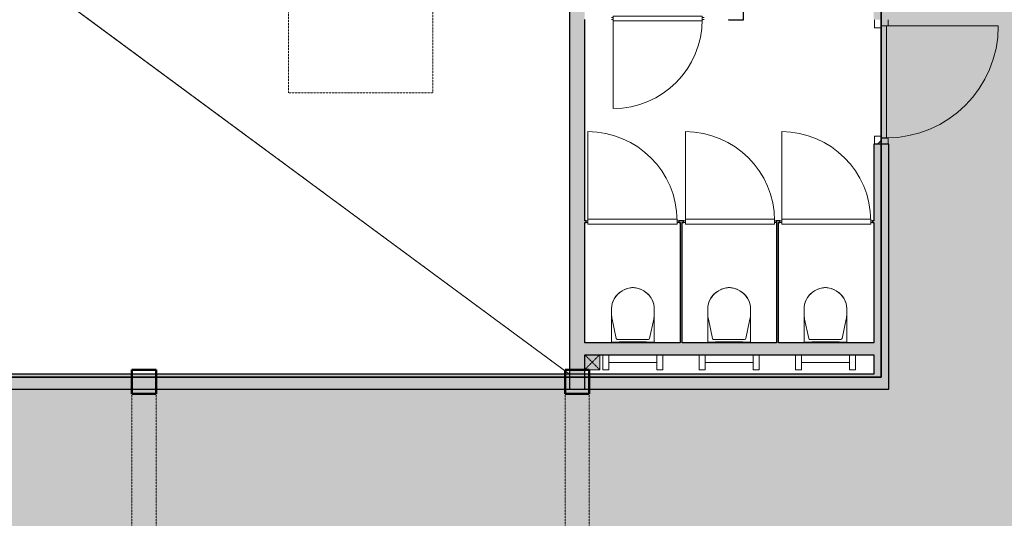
# Model space of a CAD drawing. Header units: millimetres. Extents: x 1000 to 188789, y -4122 to 39732.
# Tile 72 of 86: x 140656 to 148840, y 18966 to 23107. Entities that reach past the tile are written whole.
import ezdxf

# ---------------------------------------------------------------- set-up
doc = ezdxf.new("R2010")
doc.units = ezdxf.units.MM
doc.linetypes.add('THO_hhidden', pattern=[2.5, 1.5, -1])
for name, color, linetype, lineweight, true_color in [('A-AREA-BNDY', 1, 'Continuous', 50, 0xff0000), ('A-DETL', 7, 'Continuous', 13, 0x00a600), ('A-DETL-MBND', 9, 'Continuous', 13, 0x808080)]:
    doc.layers.add(name, color=color, linetype=linetype, lineweight=lineweight, true_color=true_color)
for name, color, linetype, lineweight in [('A-AREA-PATT', 7, 'Continuous', 13), ('A-DETL-GENF', 7, 'Continuous', 13), ('A-DOOR', 7, 'Continuous', 13), ('A-GENM', 7, 'Continuous', 13), ('A-WALL-PATT', 7, 'Continuous', 18), ('I-WALL', 7, 'Continuous', 18), ('P-SANR-FIXT', 7, 'Continuous', 13), ('S-COLS-SYMB', 7, 'Continuous', 50)]:
    doc.layers.add(name, color=color, linetype=linetype, lineweight=lineweight)

# ---------------------------------------------------------------- blocks, each defined once
blk = doc.blocks.new('NLRS_33_GM_WPB_vloeropening schacht rechthoek_gen_tho - 10675x7875-2231571-01 1e verdieping BC')
at = {"layer": 'A-GENM'}
blk.add_line((10675, 0), (0, 7875), dxfattribs=at)
at = {"layer": 'A-GENM', "linetype": 'THO_hhidden'}
blk.add_line((0, 7875), (10675, 0), dxfattribs=at)
blk = doc.blocks.new('NLRS_28_SCO_UN_koker_gen_bcb - K200_200_12_5-V215-01 1e verdieping BC')
at = {"layer": 'A-DETL-MBND'}
for q in [(-62.5, 100), (-100, 62.5)]:
    blk.add_line((-100, 100), q, dxfattribs=at)
blk = doc.blocks.new('NLRS_28_SCO_UN_koker_gen_bcb - K200_200_12_5-V214-01 1e verdieping BC')
at = {"layer": 'A-DETL-MBND'}
for p, q in [((-100, 100), (100, 100)), ((-100, 100), (-100, 62.5)), ((100, 100), (100, 62.5))]:
    blk.add_line(p, q, dxfattribs=at)
blk = doc.blocks.new('NLRS_74_PF_UN_wandtoilet combinatie compleet hoog _950x2400_ 0l8atrse_gen_bcb - wandtoilet combinatie compleet hoog _950x2400_-1942810-01 1e verdieping BC')
at = {"layer": 'P-SANR-FIXT'}
for p, q in [((-177.5, 507), (-177.5, 463)), ((177.5, 463), (177.5, 507)), ((-177.5, 463), (-177.5, 222.5)), ((-173, 420.9), (-138.2, 259.4)), ((138.2, 259.4), (173, 420.9)), ((177.5, 222.5), (177.5, 463)), ((-128.4, 251.5), (128.4, 251.5)), ((-180, 229.8), (-180, 222.5)), ((-170, 229.8), (-180, 229.8)), ((-170, 229.8), (-180, 229.8)), ((-170, 229.8), (170, 229.8)), ((-84.4, 231), (-114, 231)), ((-84.4, 231), (0.2, 231)), ((2.1, 231), (84.4, 231)), ((114, 231), (84.4, 231)), ((180, 229.8), (170, 229.8)), ((180, 229.8), (170, 229.8)), ((180, 222.5), (180, 229.8)), ((-250, 0), (-250, 122.5)), ((-200, 122.5), (-200, 0)), ((200, 0), (200, 122.5)), ((250, 122.5), (250, 0)), ((-200, 0), (-250, 0)), ((-200, 60), (-150, 60)), ((150, 60), (-150, 60)), ((150, 60), (200, 60)), ((250, 0), (200, 0))]:
    blk.add_line(p, q, dxfattribs=at)
for centre, radius, start, end in [((10, 489.3), 193.4, 92.97852, 148.97499), ((11.8, 484.9), 198, 108.71589, 115.30765), ((11.8, 484.9), 198, 97.38943, 102.42167), ((0, 576.2), 105.9, 91.97957, 97.38943), ((-10.1, 489.3), 193.4, 31.02501, 87.02148), ((0, 576.2), 105.9, 82.61057, 88.02043), ((-11.8, 484.9), 198, 77.57833, 82.61057), ((-11.8, 484.9), 198, 64.69235, 71.28411), ((-12.5, 507), 165, 150.21141, 179.99611), ((-12.5, 507.1), 165, 151.98765, 161.4852), ((-12.5, 507.1), 165, 141.29372, 147.14025), ((-0.8, 497.7), 180, 134.59871, 141.29372), ((11.8, 484.9), 198, 121.53659, 134.59871), ((-11.8, 484.9), 198, 45.40129, 58.46341), ((0.8, 497.7), 180, 38.70628, 45.40129), ((12.5, 507.1), 165, 32.85975, 38.70628), ((12.4, 507), 165, 0.00389, 29.78859), ((12.5, 507.1), 165, 18.5148, 28.01235), ((-12.5, 507.1), 165, 166.00674, 180), ((12.5, 507.1), 165, 0, 13.99326), ((22.5, 463), 200, 180, 192.16919), ((-22.5, 463), 200, 347.83081, 0), ((-128.4, 261.5), 10, 192.16919, 270), ((-128.4, 261.5), 10, 231.08459, 257.0282), ((128.4, 261.5), 10, 270, 347.83081), ((128.4, 261.5), 10, 308.91541, 334.85901)]:
    blk.add_arc(centre, radius, start, end, dxfattribs=at)
blk = doc.blocks.new('NLRS_74_PF_UN_wandtoilet combinatie compleet hoog _950x2400_ 0l8atrse_gen_bcb - wandtoilet combinatie compleet hoog _950x2400_-V223-01 1e verdieping BC')
at = {"layer": 'P-SANR-FIXT'}
for p, q in [((-177.5, 507), (-177.5, 463)), ((177.5, 463), (177.5, 507)), ((-177.5, 463), (-177.5, 222.5)), ((-173, 420.9), (-138.2, 259.4)), ((138.2, 259.4), (173, 420.9)), ((177.5, 222.5), (177.5, 463)), ((-128.4, 251.5), (128.4, 251.5)), ((-180, 229.8), (-180, 222.5)), ((-170, 229.8), (-180, 229.8)), ((-170, 229.8), (-180, 229.8)), ((-170, 229.8), (170, 229.8)), ((-84.4, 231), (-114, 231)), ((-84.4, 231), (0.2, 231)), ((2.1, 231), (84.4, 231)), ((114, 231), (84.4, 231)), ((180, 229.8), (170, 229.8)), ((180, 229.8), (170, 229.8)), ((180, 222.5), (180, 229.8)), ((-250, 0), (-250, 122.5)), ((-200, 122.5), (-200, 0)), ((200, 0), (200, 122.5)), ((250, 122.5), (250, 0)), ((-200, 0), (-250, 0)), ((-200, 60), (-150, 60)), ((150, 60), (-150, 60)), ((150, 60), (200, 60)), ((250, 0), (200, 0))]:
    blk.add_line(p, q, dxfattribs=at)
for centre, radius, start, end in [((10, 489.3), 193.4, 92.97852, 148.97499), ((11.8, 484.9), 198, 108.71589, 115.30765), ((11.8, 484.9), 198, 97.38943, 102.42167), ((0, 576.2), 105.9, 91.97957, 97.38943), ((-10.1, 489.3), 193.4, 31.02501, 87.02148), ((0, 576.2), 105.9, 82.61057, 88.02043), ((-11.8, 484.9), 198, 77.57833, 82.61057), ((-11.8, 484.9), 198, 64.69235, 71.28411), ((-12.5, 507), 165, 150.21141, 179.99611), ((-12.5, 507.1), 165, 151.98765, 161.4852), ((-12.5, 507.1), 165, 141.29372, 147.14025), ((-0.8, 497.7), 180, 134.59871, 141.29372), ((11.8, 484.9), 198, 121.53659, 134.59871), ((-11.8, 484.9), 198, 45.40129, 58.46341), ((0.8, 497.7), 180, 38.70628, 45.40129), ((12.5, 507.1), 165, 32.85975, 38.70628), ((12.4, 507), 165, 0.00389, 29.78859), ((12.5, 507.1), 165, 18.5148, 28.01235), ((-12.5, 507.1), 165, 166.00674, 180), ((12.5, 507.1), 165, 0.74618, 13.99326), ((22.5, 463), 200, 180, 192.16919), ((-22.5, 463), 200, 347.83081, 0), ((-128.4, 261.5), 10, 192.16919, 270), ((-128.4, 261.5), 10, 231.08459, 257.0282), ((128.4, 261.5), 10, 270, 347.83081), ((128.4, 261.5), 10, 308.91541, 334.85901)]:
    blk.add_arc(centre, radius, start, end, dxfattribs=at)
blk = doc.blocks.new('NLRS_32_DO_WPB_binnen deurkozijn hout_gen_tho - enkele deur_ rechtsdraaiend-V236-01 1e verdieping BC')
at = {"layer": 'A-GENM'}
h = blk.add_hatch(dxfattribs=at)
h.set_pattern_fill('FP_158', color=256, style=0, pattern_type=2)
h.set_pattern_definition([(135, (22590.5, -39884.14), (-90.50967, -90.50967), [])])
h.paths.add_polyline_path([(517, -57), (450, -57), (450, -114), (517, -114)])
at = {"layer": 'A-DOOR'}
for p, q in [((-467, 0), (-517, 0)), ((-467, -54), (-467, 0)), ((467, -54), (467, 0)), ((467, 0), (517, 0)), ((-450, -114), (-450, -54)), ((450, -114), (450, -54)), ((-517, -114), (-450, -114)), ((517, -114), (450, -114))]:
    blk.add_line(p, q, dxfattribs=at)
blk = doc.blocks.new('NLRS_32_DO_UN_deur_gen_tho - dichte deur_ rechtsdraaiend-V232-01 1e verdieping BC')
at = {"layer": 'A-DETL-GENF'}
for p, q in [((-465, 0), (-465, 930)), ((-465, 0), (465, 0)), ((-465, -40), (-465, 0)), ((-465, -40), (465, -40)), ((465, -40), (465, 0))]:
    blk.add_line(p, q, dxfattribs=at)
blk.add_arc((-465, 0), 930, 360, 90, dxfattribs=at)
at = {"layer": 'A-GENM', "lineweight": 18}
for p, q in [((465, 0), (-465, 0)), ((-465, 0), (-465, -40)), ((465, -40), (465, 0)), ((-465, -40), (465, -40))]:
    blk.add_line(p, q, dxfattribs=at)
blk = doc.blocks.new('NLRS_28_SCO_UN_koker_gen_bcb - K200_200_12_5-2311149-01 1e verdieping BC')
at = {"layer": 'S-COLS-SYMB'}
for p, q in [((-100, 100), (100, 100)), ((-100, -100), (-100, 100)), ((100, -100), (100, 100)), ((-100, -100), (100, -100))]:
    blk.add_line(p, q, dxfattribs=at)
blk = doc.blocks.new('NLRS_33_GM_WPB_vloeropening schacht rechthoek_gen_tho - 1200x1200 _daklicht_-2230806-01 1e verdieping BC')
at = {"layer": 'A-GENM', "linetype": 'THO_hhidden'}
for p, q in [((1200, -1200), (1200, 0)), ((0, 0), (0, -1200)), ((1200, 0), (0, 0)), ((0, -1200), (1200, -1200))]:
    blk.add_line(p, q, dxfattribs=at)
blk = doc.blocks.new('NLRS_32_DO_WB_ontwerp binnendeurkozijn hout 9p2jp60z_gen_bcb - ontwerp binnendeurkozijn hout-2331294-01 1e verdieping BC')
at = {"layer": 'A-DOOR'}
for p, q in [((-370, 747.5), (-370, 7.5)), ((-370, 7.5), (-385, 7.5)), ((370, 20), (-370, 20)), ((-370, 20), (-370, -20)), ((-370, -7.5), (-370, 7.5)), ((370, -20), (370, 20)), ((385, 7.5), (370, 7.5)), ((370, 7.5), (370, -7.5)), ((-385, -7.5), (-370, -7.5)), ((-370, -20), (370, -20)), ((370, -7.5), (385, -7.5))]:
    blk.add_line(p, q, dxfattribs=at)
blk.add_arc((-370, 7.5), 740, 360, 90, dxfattribs=at)
blk = doc.blocks.new('NLRS_32_DO_WB_ontwerp binnendeurkozijn hout 9p2jp60z_gen_bcb - ontwerp binnendeurkozijn hout-V242-01 1e verdieping BC')
at = {"layer": 'A-DOOR'}
for p, q in [((-370, 747.5), (-370, 7.5)), ((-370, 7.5), (-385, 7.5)), ((370, 20), (-370, 20)), ((-370, 20), (-370, -20)), ((-370, -7.5), (-370, 7.5)), ((370, -20), (370, 20)), ((385, 7.5), (370, 7.5)), ((370, 7.5), (370, -7.5)), ((-385, -7.5), (-370, -7.5)), ((-370, -20), (370, -20)), ((370, -7.5), (385, -7.5))]:
    blk.add_line(p, q, dxfattribs=at)
blk.add_arc((-370, 7.5), 740, 360, 90, dxfattribs=at)
blk = doc.blocks.new('NLRS_32_DO_WB_ontwerp binnendeurkozijn hout 9p2jp60z_gen_bcb - ontwerp binnendeurkozijn hout-V243-01 1e verdieping BC')
at = {"layer": 'A-DOOR'}
h = blk.add_hatch(dxfattribs=at)
h.set_pattern_fill('FP_163', color=256, style=0, pattern_type=2)
h.set_pattern_definition([(45, (-39369.64, -21429.99), (-90.50967, 90.50967), [])])
h.paths.add_polyline_path([(-370, -7.5), (-370, 7.5), (-385, 7.5), (-385, -7.5)])
for p, q in [((-370, 747.5), (-370, 7.5)), ((-370, 7.5), (-385, 7.5)), ((370, 20), (-370, 20)), ((-370, 20), (-370, -20)), ((-370, -7.5), (-370, 7.5)), ((370, -20), (370, 20)), ((385, 7.5), (370, 7.5)), ((370, 7.5), (370, -7.5)), ((-385, -7.5), (-370, -7.5)), ((-370, -20), (370, -20)), ((370, -7.5), (385, -7.5))]:
    blk.add_line(p, q, dxfattribs=at)
blk.add_arc((-370, 7.5), 740, 360, 90, dxfattribs=at)
blk = doc.blocks.new('NLRS_32_DO_WB_ontwerp binnendeurkozijn hout 9p2jp60z_gen_bcb - ontwerp binnendeurkozijn hout-V251-01 1e verdieping BC')
at = {"layer": 'A-DOOR'}
h = blk.add_hatch(dxfattribs=at)
h.set_pattern_fill('FP_167', color=256, style=0, pattern_type=2)
h.set_pattern_definition([(45, (-37969.64, -23117.25), (-90.50967, 90.50967), [])])
h.paths.add_polyline_path([(-370, -7.5), (-370, 7.5), (-385, 7.5), (-385, -7.5)])
for p, q in [((-385, 7.5), (-370, 7.5)), ((-370, -20), (-370, 20)), ((-370, 20), (370, 20)), ((-370, 7.5), (-370, -7.5)), ((370, 20), (370, -20)), ((370, -7.5), (370, 7.5)), ((370, 7.5), (385, 7.5)), ((-370, -7.5), (-385, -7.5)), ((-370, -747.5), (-370, -7.5)), ((370, -20), (-370, -20)), ((385, -7.5), (370, -7.5))]:
    blk.add_line(p, q, dxfattribs=at)
blk.add_arc((-370, -7.5), 740, 270, 0, dxfattribs=at)
blk = doc.blocks.new('NLRS_33_GM_WPB_vloeropening schacht rechthoek_gen_tho - 125x125-2338430-01 1e verdieping BC')
at = {"layer": 'A-GENM', "linetype": 'THO_hhidden', "true_color": 0xc8fac8}
blk.add_hatch(color=254, dxfattribs=at).paths.add_polyline_path([(125, 0), (125, 125), (0, 125), (0, 0)])
at = {"layer": 'A-GENM'}
for p, q in [((125, 125), (0, 125)), ((0, 125), (0, 0)), ((125, 0), (125, 125)), ((0, 0), (125, 0))]:
    blk.add_line(p, q, dxfattribs=at)
at = {"layer": 'A-GENM', "linetype": 'THO_hhidden'}
for p, q in [((0, 125), (125, 125)), ((0, 0), (0, 125)), ((0, 0), (125, 125)), ((0, 125), (125, 0)), ((125, 125), (125, 0)), ((125, 0), (0, 0))]:
    blk.add_line(p, q, dxfattribs=at)

msp = doc.modelspace()

# ---------------------------------------------------------------- hatches: boundary and pattern name
at = {"layer": 'A-AREA-PATT', "true_color": 0xfae6e9}
h = msp.add_hatch(color=7, dxfattribs=at)
h.paths.add_polyline_path([(151826.9, 11500), (151826.9, 15100), (152426.9, 15100), (152426.9, 15741.9), (149871.4, 15741.9), (149871.4, 15866.9), (151826.9, 15866.9), (151826.9, 17666.9), (152426.9, 17666.9), (152426.9, 18966), (152489.4, 18966), (152489.4, 20000), (152426.9, 20000), (152426.9, 20037.5), (149899.4, 20037.5), (149899.4, 22073.5), (149961.9, 22073.5), (149961.9, 23107.5), (149899.4, 23107.5), (149899.4, 25090.2), (149961.9, 25090.2), (149961.9, 26124.2), (149899.4, 26124.2), (149899.4, 28200), (151124.4, 28200), (151124.4, 28062.5), (151814.4, 28062.5), (151814.4, 28200), (152421.9, 28200), (152421.9, 28162.5), (159626.9, 28162.5), (159626.9, 28200), (159689.4, 28200), (159689.4, 29234), (159626.9, 29234), (159626.9, 30037.5), (149532.2, 30037.5), (149532.2, 30162.5), (149899.4, 30162.5), (149899.4, 30183), (150024.4, 30183), (150024.4, 30162.5), (152426.9, 30162.5), (152426.9, 33975), (150024.4, 33975), (150024.4, 31217), (149899.4, 31217), (149899.4, 33975), (149406.4, 33975), (149406.4, 34100), (150026.9, 34100), (150026.9, 36700), (145351.9, 36700), (145351.9, 34100), (148372.4, 34100), (148372.4, 33975), (147879.4, 33975), (147879.4, 31217), (147754.4, 31217), (147754.4, 33975), (145351.9, 33975), (145351.9, 30162.5), (147754.4, 30162.5), (147754.4, 30183), (147879.4, 30183), (147879.4, 30162.5), (148132.2, 30162.5), (148132.2, 30037.5), (138151.9, 30037.5), (138151.9, 29234), (138089.4, 29234), (138089.4, 28200), (138151.9, 28200), (138151.9, 28162.5), (147879.4, 28162.5), (147879.4, 26124.2), (147816.9, 26124.2), (147816.9, 25090.2), (147879.4, 25090.2), (147879.4, 23107.5), (147816.9, 23107.5), (147816.9, 22073.5), (147879.4, 22073.5), (147879.4, 20037.5), (138151.9, 20037.5), (138151.9, 20000), (138089.4, 20000), (138089.4, 18966), (138151.9, 18966), (138151.9, 18162.5), (138189.4, 18162.5), (138189.4, 18037.5), (138151.9, 18037.5), (138151.9, 18000), (138026.9, 18000), (138026.9, 18037.5), (137989.4, 18037.5), (137989.4, 18000), (137124.4, 18000), (137124.4, 18037.5), (136651.9, 18037.5), (136651.9, 16537.5), (137416.9, 16537.5), (137416.9, 16662.5), (137541.9, 16662.5), (137541.9, 16537.5), (138026.9, 16537.5), (138026.9, 16966), (138151.9, 16966), (138151.9, 15454), (138026.9, 15454), (138026.9, 16412.5), (136651.9, 16412.5), (136651.9, 14125), (138026.9, 14125), (138026.9, 14420), (138151.9, 14420), (138151.9, 14125), (138664.4, 14125), (138664.4, 14000), (136651.9, 14000), (136651.9, 11500), (141626.9, 11500), (141626.9, 13595), (139701.9, 13595), (139701.9, 14000), (139698.4, 14000), (139698.4, 14125), (139701.9, 14125), (139701.9, 15108), (139826.9, 15108), (139826.9, 16142), (139701.9, 16142), (139701.9, 16612.5), (139826.9, 16612.5), (139826.9, 17812.5), (139701.9, 17812.5), (139701.9, 18037.5), (139589.4, 18037.5), (139589.4, 18162.5), (141789.4, 18162.5), (141789.4, 18037.5), (141751.9, 18037.5), (141751.9, 16805), (145226.9, 16805), (145226.9, 18037.5), (143753.4, 18037.5), (143753.4, 18162.5), (145351.9, 18162.5), (145351.9, 17666.9), (145951.9, 17666.9), (145951.9, 15866.9), (147907.4, 15866.9), (147907.4, 15741.9), (145351.9, 15741.9), (145351.9, 11500), (151553.5, 11500)])
h.paths.add_polyline_path([(152006.9, 14005), (152262.5, 14006.8), (152286, 14017.4), (152296.9, 14026.6), (152301.6, 14031.4), (152309.9, 14044.6), (152315.1, 14059.4), (152316.9, 14075), (152316.9, 14315), (152314.5, 14333.1), (152307.5, 14350), (152295.7, 14365), (152278.1, 14377.2), (152265, 14382.6), (152246.9, 14385), (151993.9, 14383.3), (151988.8, 14382.6), (151971.9, 14375.6), (151956.9, 14363.8), (151946.3, 14350), (151939.3, 14333.1), (151936.9, 14315), (151938.6, 14059.4), (151949.3, 14035.9), (151958.5, 14025), (151963.2, 14020.3), (151985.2, 14008.9), (151995.8, 14006.3)])
h.paths.add_polyline_path([(138826.4, 14036.5), (138826.4, 14046.5), (139536.4, 14046.5), (139536.4, 14036.5)])
h.paths.add_polyline_path([(149709.4, 15778.4), (148999.4, 15778.4), (148999.4, 15788.4), (149709.4, 15788.4)])
h.paths.add_polyline_path([(148779.4, 15778.4), (148069.4, 15778.4), (148069.4, 15788.4), (148779.4, 15788.4)])
h.paths.add_polyline_path([(149072.4, 17066.9), (147494.4, 17066.9), (147494.4, 18266.9), (150284.4, 18266.9), (150284.4, 17066.9), (149077.6, 17066.9)])
h.paths.add_polyline_path([(148769.4, 17116.9), (149025, 17118.6), (149039.7, 17123.8), (149059.4, 17138.5), (149067, 17147.8), (149072.4, 17156.5), (149077.6, 17171.3), (149079.4, 17186.9), (149079.4, 17426.9), (149077, 17445), (149070, 17461.9), (149052.7, 17481.1), (149044.4, 17487.5), (149022.3, 17495.2), (149009.4, 17496.9), (148769.4, 17496.9), (148751.3, 17494.5), (148734.4, 17487.5), (148719.4, 17475.7), (148707.2, 17458), (148701.8, 17445), (148699.4, 17426.9), (148701.1, 17171.3), (148706.3, 17156.5), (148721, 17136.9), (148726, 17132), (148739, 17123.8), (148753.8, 17118.6)])
h.paths.add_polyline_path([(137906.9, 18059), (137911.9, 18060.5), (137911.9, 18100), (137221.9, 18100), (137221.9, 18059), (137905.4, 18059)])
h.paths.add_polyline_path([(143591.4, 18074), (142881.4, 18074), (142881.4, 18084), (143591.4, 18084)])
h.paths.add_polyline_path([(142655, 18074), (141951.4, 18074), (141951.4, 18084), (142661.4, 18084), (142661.4, 18074)])
h.paths.add_polyline_path([(151684.4, 28221.5), (151658.5, 28224.9), (151634.4, 28234.9), (151613.7, 28250.8), (151684.4, 28321.5), (151755.1, 28250.8), (151734.4, 28234.9), (151710.3, 28224.9)])
h.paths.add_polyline_path([(151232.6, 28271.5), (151146, 28321.5), (151232.6, 28371.5), (151232.6, 28328.7)])
h.paths.add_polyline_path([(151684.4, 28321.5), (151613.7, 28392.2), (151634.4, 28408.1), (151661.4, 28418.5), (151684.4, 28421.5), (151710.3, 28418.1), (151734.4, 28408.1), (151755.1, 28392.2), (151710.3, 28347.4)])
h.paths.add_polyline_path([(137249.4, 30100), (137871.9, 30100), (137871.9, 30141), (137181.9, 30139.5), (137181.9, 30100), (137186.9, 30100)])
h.paths.add_polyline_path([(160535.2, 30162.5), (161126.9, 30162.5), (161126.9, 36700), (152551.9, 36700), (152551.9, 36200), (152426.9, 36200), (152426.9, 36700), (150151.9, 36700), (150151.9, 34100), (152426.9, 34100), (152426.9, 35166), (152551.9, 35166), (152551.9, 30162.5), (160202.5, 30162.5)])
h.paths.add_polyline_path([(145087.2, 30162.5), (145226.9, 30162.5), (145226.9, 31631.2), (144626.9, 31631.2), (144626.9, 35231.2), (145226.9, 35231.2), (145226.9, 36700), (136651.9, 36700), (136651.9, 33506.2), (136801.9, 33506.2), (136801.9, 34431.2), (136851.9, 34431.2), (136851.9, 32431.2), (136801.9, 32431.2), (136801.9, 33356.2), (136651.9, 33356.2), (136651.9, 30200), (138151.9, 30200), (138151.9, 30162.5), (143569.8, 30162.5)])
h.paths.add_polyline_path([(147800.9, 30345), (147790.9, 30345), (147790.9, 31055), (147800.9, 31055), (147800.9, 30522.9)])
h.paths.add_polyline_path([(149977.9, 30345), (149977.9, 31055), (149987.9, 31055), (149987.9, 30345)])
h.paths.add_polyline_path([(137251.9, 31320), (137251.9, 31445), (137376.9, 31445), (137376.9, 31320)])
h.paths.add_polyline_path([(160401.9, 31325), (160401.9, 31450), (160526.9, 31450), (160526.9, 31325)])
h.paths.add_polyline_path([(153549.4, 33037.5), (153513.5, 33037.5), (153513.5, 33162.5), (153638.5, 33162.5), (153638.5, 33037.5)])
h.paths.add_polyline_path([(144458.5, 33037.5), (144333.5, 33037.5), (144333.5, 33162.5), (144458.5, 33162.5)])
h.paths.add_polyline_path([(149244.4, 34053.5), (148534.4, 34053.5), (148534.4, 34063.5), (149244.4, 34063.5)])
h.paths.add_polyline_path([(144806.9, 34136.2), (145062.5, 34138), (145086, 34148.6), (145096.9, 34157.9), (145101.6, 34162.6), (145109.9, 34175.9), (145115.1, 34190.7), (145116.9, 34206.2), (145116.9, 34446.2), (145114.5, 34464.4), (145107.5, 34481.2), (145095.7, 34496.2), (145078.1, 34508.4), (145065, 34513.8), (145046.9, 34516.2), (144793.9, 34514.5), (144788.8, 34513.8), (144771.9, 34506.9), (144756.9, 34495.1), (144746.3, 34481.2), (144739.3, 34464.4), (144736.9, 34446.2), (144738.6, 34190.7), (144749.3, 34167.1), (144758.5, 34156.2), (144763.2, 34151.5), (144785.2, 34140.1), (144795.8, 34137.5)])
at = {"layer": 'A-WALL-PATT', "true_color": 0xc0c0c0}
for points in [[(145351.9, 20037.5), (145351.9, 28162.5), (145226.9, 28162.5), (145226.9, 20037.5)], [(142989.4, 20037.5), (142989.4, 20162.5), (140389.4, 20162.5), (140389.4, 20037.5)], [(147754.4, 20037.5), (147754.4, 20162.5), (143989.4, 20162.5), (143989.4, 20037.5), (147561.7, 20037.5)]]:
    msp.add_hatch(color=9, dxfattribs=at).paths.add_polyline_path(points)
h = msp.add_hatch(color=9, dxfattribs=at)
h.paths.add_polyline_path([(147754.4, 20037.5), (147879.4, 20037.5), (147879.4, 22073.5), (147754.4, 22073.5), (147754.4, 20162.5)])
h.paths.add_polyline_path([(147754.4, 23107.5), (147879.4, 23107.5), (147879.4, 25090.2), (147754.4, 25090.2), (147754.4, 23490.5)])
h.paths.add_polyline_path([(147754.4, 26124.2), (147879.4, 26124.2), (147879.4, 28037.5), (147754.4, 28037.5), (147754.4, 26725)])
at = {"layer": 'A-WALL-PATT'}
h = msp.add_hatch(color=256, dxfattribs=at)
h.paths.add_polyline_path([(145364.4, 21422.5), (145364.4, 21437.5), (145351.9, 21437.5), (145351.9, 21422.5)])
h.paths.add_polyline_path([(146134.4, 21422.5), (146174.4, 21422.5), (146174.4, 21437.5), (146134.4, 21437.5)])
h.paths.add_polyline_path([(146946.9, 21422.5), (146974.4, 21422.5), (146974.4, 21437.5), (146944.4, 21437.5), (146944.4, 21422.5)])
h.paths.add_polyline_path([(147744.4, 21422.5), (147754.4, 21422.5), (147754.4, 21437.5), (147744.4, 21437.5)])
for points in [[(146161.9, 20422.5), (146161.9, 21422.5), (146146.9, 21422.5), (146146.9, 20422.5)], [(146946.9, 20422.5), (146961.9, 20422.5), (146961.9, 21422.5), (146946.9, 21422.5), (146946.9, 20560.4)], [(145351.9, 20322.5), (147754.4, 20322.5), (147754.4, 20422.5), (145351.9, 20422.5)]]:
    msp.add_hatch(color=256, dxfattribs=at).paths.add_polyline_path(points)
at = {"layer": 'A-WALL-PATT', "true_color": 0xd9eeee}
msp.add_hatch(color=254, dxfattribs=at).paths.add_polyline_path([(143989.4, 20037.5), (143989.4, 20162.5), (142989.4, 20162.5), (142989.4, 20037.5), (143569.8, 20037.5)])

# ---------------------------------------------------------------- linework, layer by layer
at = {"layer": 'A-AREA-BNDY', "lineweight": 35}
for p, q in [((147816.9, 28062.5), (147816.9, 20137.5)), ((147816.9, 20137.5), (134489.4, 20137.5))]:
    msp.add_line(p, q, dxfattribs=at)
at = {"layer": 'A-DETL', "color": 7, "linetype": 'THO_hhidden', "lineweight": 18}
for p, q in [((141589.4, 20037.5), (141589.4, 18162.5)), ((141789.4, 20037.5), (141789.4, 18162.5)), ((145189.4, 20037.5), (145189.4, 18162.5)), ((145389.4, 20037.5), (145389.4, 18162.5))]:
    msp.add_line(p, q, dxfattribs=at)
at = {"layer": 'I-WALL', "lineweight": 25}
for p, q in [((145226.9, 28162.5), (145226.9, 20037.5)), ((146671.9, 23107.5), (146671.9, 23707.5)), ((145351.9, 21437.5), (145351.9, 23109.7)), ((146546.9, 23109.7), (146546.9, 23107.5)), ((146546.9, 23107.5), (146671.9, 23107.5)), ((147754.4, 22073.5), (147754.4, 21437.5)), ((147879.4, 22073.5), (147754.4, 22073.5)), ((147879.4, 20037.5), (147879.4, 22073.5)), ((145364.4, 21437.5), (145351.9, 21437.5)), ((145351.9, 20422.5), (145351.9, 21422.5)), ((145351.9, 21422.5), (145364.4, 21422.5)), ((145364.4, 21422.5), (145364.4, 21437.5)), ((146174.4, 21437.5), (146134.4, 21437.5)), ((146134.4, 21437.5), (146134.4, 21422.5)), ((146134.4, 21422.5), (146146.9, 21422.5)), ((146146.9, 21422.5), (146146.9, 20422.5)), ((146161.9, 20422.5), (146161.9, 21422.5)), ((146161.9, 21422.5), (146174.4, 21422.5)), ((146174.4, 21422.5), (146174.4, 21437.5)), ((146974.4, 21437.5), (146944.4, 21437.5)), ((146944.4, 21437.5), (146944.4, 21422.5)), ((146944.4, 21422.5), (146946.9, 21422.5)), ((146946.9, 21422.5), (146946.9, 20422.5)), ((146961.9, 20422.5), (146961.9, 21422.5)), ((146961.9, 21422.5), (146974.4, 21422.5)), ((146974.4, 21422.5), (146974.4, 21437.5)), ((147754.4, 21437.5), (147744.4, 21437.5)), ((147744.4, 21437.5), (147744.4, 21422.5)), ((147744.4, 21422.5), (147754.4, 21422.5)), ((147754.4, 21422.5), (147754.4, 20422.5)), ((146146.9, 20422.5), (145351.9, 20422.5)), ((146946.9, 20422.5), (146161.9, 20422.5)), ((147754.4, 20422.5), (146961.9, 20422.5)), ((145351.9, 20037.5), (145351.9, 20322.5)), ((145351.9, 20322.5), (147754.4, 20322.5)), ((147754.4, 20322.5), (147754.4, 20162.5)), ((147754.4, 20162.5), (134551.9, 20162.5)), ((138151.9, 20037.5), (147879.4, 20037.5)), ((145226.9, 20037.5), (145351.9, 20037.5))]:
    msp.add_line(p, q, dxfattribs=at)

# ---------------------------------------------------------------- block references
at = {"layer": 'A-DETL-GENF', "rotation": 269.9999999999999}
msp.add_blockref('NLRS_32_DO_UN_deur_gen_tho - dichte deur_ rechtsdraaiend-V232-01 1e verdieping BC', (147859.9, 22590.5), dxfattribs=at)
at = {"layer": 'A-DETL-MBND'}
for name, p in [('NLRS_28_SCO_UN_koker_gen_bcb - K200_200_12_5-V214-01 1e verdieping BC', (141689.4, 20100)), ('NLRS_28_SCO_UN_koker_gen_bcb - K200_200_12_5-V215-01 1e verdieping BC', (145289.4, 20100))]:
    msp.add_blockref(name, p, dxfattribs=at)
at = {"layer": 'A-DOOR'}
for name, p in [('NLRS_32_DO_WB_ontwerp binnendeurkozijn hout 9p2jp60z_gen_bcb - ontwerp binnendeurkozijn hout-V251-01 1e verdieping BC', (145959.4, 23117.2)), ('NLRS_32_DO_WB_ontwerp binnendeurkozijn hout 9p2jp60z_gen_bcb - ontwerp binnendeurkozijn hout-2331294-01 1e verdieping BC', (145749.4, 21430)), ('NLRS_32_DO_WB_ontwerp binnendeurkozijn hout 9p2jp60z_gen_bcb - ontwerp binnendeurkozijn hout-V242-01 1e verdieping BC', (146559.4, 21430)), ('NLRS_32_DO_WB_ontwerp binnendeurkozijn hout 9p2jp60z_gen_bcb - ontwerp binnendeurkozijn hout-V243-01 1e verdieping BC', (147359.4, 21430))]:
    msp.add_blockref(name, p, dxfattribs=at)
at = {"layer": 'A-DOOR', "rotation": 269.9999999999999}
msp.add_blockref('NLRS_32_DO_WPB_binnen deurkozijn hout_gen_tho - enkele deur_ rechtsdraaiend-V236-01 1e verdieping BC', (147873.9, 22590.5), dxfattribs=at)
at = {"layer": 'A-GENM', "linetype": 'THO_hhidden'}
for name, p in [('NLRS_33_GM_WPB_vloeropening schacht rechthoek_gen_tho - 10675x7875-2231571-01 1e verdieping BC', (134551.9, 20162.5)), ('NLRS_33_GM_WPB_vloeropening schacht rechthoek_gen_tho - 125x125-2338430-01 1e verdieping BC', (145351.9, 20200))]:
    msp.add_blockref(name, p, dxfattribs=at)
at = {"layer": 'A-GENM', "linetype": 'THO_hhidden', "rotation": 180}
msp.add_blockref('NLRS_33_GM_WPB_vloeropening schacht rechthoek_gen_tho - 1200x1200 _daklicht_-2230806-01 1e verdieping BC', (144089.4, 22500), dxfattribs=at)
at = {"layer": 'P-SANR-FIXT'}
for name, p in [('NLRS_74_PF_UN_wandtoilet combinatie compleet hoog _950x2400_ 0l8atrse_gen_bcb - wandtoilet combinatie compleet hoog _950x2400_-1942810-01 1e verdieping BC', (145752.8, 20200)), ('NLRS_74_PF_UN_wandtoilet combinatie compleet hoog _950x2400_ 0l8atrse_gen_bcb - wandtoilet combinatie compleet hoog _950x2400_-V223-01 1e verdieping BC', (146552.8, 20200)), ('NLRS_74_PF_UN_wandtoilet combinatie compleet hoog _950x2400_ 0l8atrse_gen_bcb - wandtoilet combinatie compleet hoog _950x2400_-1942810-01 1e verdieping BC', (147352.8, 20200))]:
    msp.add_blockref(name, p, dxfattribs=at)
at = {"layer": 'S-COLS-SYMB'}
for p in [(141689.4, 20100), (145289.4, 20100)]:
    msp.add_blockref('NLRS_28_SCO_UN_koker_gen_bcb - K200_200_12_5-2311149-01 1e verdieping BC', p, dxfattribs=at)

doc.saveas('drawing.dxf')
